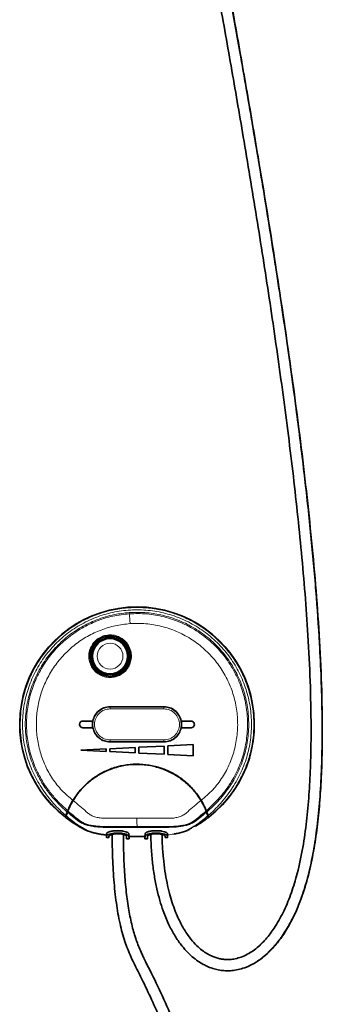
# Model space of a CAD drawing. Header units: millimetres. Extents: x 462 to 2655, y 340 to 4213.
# Tile 2 of 7: x 520 to 649, y 930 to 1350. Entities that reach past the tile are written whole.
import ezdxf

# ---------------------------------------------------------------- set-up
doc = ezdxf.new("R2010")
doc.units = ezdxf.units.MM
doc.header["$LTSCALE"] = 15

msp = doc.modelspace()

# ---------------------------------------------------------------- linework, layer by layer
at = {"color": 7, "linetype": 'Continuous', "lineweight": 18}
for p, q in [((558.18, 1086.93), (558.16, 1087.23)), ((558.72, 1056.43), (558.72, 1056.55)), ((558.72, 1056.43), (558.72, 1055.68)), ((558.72, 1056.43), (581.72, 1056.43)), ((558.72, 1055.68), (581.72, 1055.68)), ((581.72, 1056.55), (581.72, 1056.43)), ((581.72, 1056.43), (581.72, 1055.68)), ((558.72, 1042.41), (558.72, 1041.66)), ((581.72, 1042.41), (558.72, 1042.41)), ((581.72, 1041.66), (558.72, 1041.66)), ((558.72, 1041.55), (558.72, 1041.66)), ((581.72, 1041.66), (581.72, 1042.41)), ((581.72, 1041.55), (581.72, 1041.66)), ((557.18, 1000.83), (558.18, 1000.72)), ((583.26, 1000.83), (582.26, 1000.72)), ((591.74, 1003.8), (592.63, 1004.23)), ((565.8, 1000.23), (566.81, 1000.2)), ((574.64, 1000.23), (573.63, 1000.2))]:
    msp.add_line(p, q, dxfattribs=at)
at = {"color": 7, "linetype": 'Continuous', "lineweight": 35}
for p, q in [((558.72, 1056.55), (581.72, 1056.55)), ((547.14, 1050.47), (551.36, 1050.47)), ((551.36, 1047.62), (547.14, 1047.62)), ((589.08, 1050.47), (593.29, 1050.47)), ((593.29, 1047.62), (589.08, 1047.62)), ((546.21, 1038.05), (557.1, 1038.58)), ((557.1, 1038.58), (557.1, 1037.51)), ((558.59, 1038.66), (569.48, 1039.2)), ((558.59, 1037.43), (558.59, 1038.66)), ((581.72, 1041.55), (558.72, 1041.55)), ((569.48, 1039.2), (569.48, 1036.89)), ((570.96, 1039.27), (581.85, 1039.81)), ((570.96, 1036.82), (570.96, 1039.27)), ((581.85, 1039.81), (581.85, 1036.28)), ((583.34, 1039.88), (594.23, 1040.42)), ((583.34, 1036.21), (583.34, 1039.88)), ((594.23, 1040.42), (594.23, 1035.67)), ((557.1, 1037.51), (546.21, 1038.05)), ((569.48, 1036.89), (558.59, 1037.43)), ((581.85, 1036.28), (570.96, 1036.82)), ((594.23, 1035.67), (583.34, 1036.21)), ((559.57, 1030.1), (559.57, 1030.07)), ((564.37, 1031.34), (564.37, 1031.39)), ((539.7, 1009.32), (539.74, 1009.46)), ((539.83, 1010.07), (540.39, 1011.63)), ((539.91, 1010), (540.47, 1011.56)), ((599.97, 1011.56), (600.53, 1010)), ((600.05, 1011.63), (600.61, 1010.07)), ((600.7, 1009.46), (600.74, 1009.32)), ((547.81, 1004.23), (548.7, 1003.8)), ((548.7, 1003.8), (548.93, 1003.71)), ((557.17, 1000.8), (558.17, 1000.69)), ((557.18, 1001.84), (557.22, 1002.36)), ((557.22, 1001.33), (557.18, 1000.83)), ((557.22, 1002.36), (557.22, 1001.33)), ((558.18, 1000.72), (558.22, 1001.33)), ((565.8, 1000.23), (565.72, 1001.33)), ((566.72, 1002.36), (566.81, 1001.21)), ((566.72, 1002.36), (566.72, 1001.33)), ((566.81, 1000.2), (566.72, 1001.33)), ((570.22, 1001.17), (573.63, 1001.21)), ((573.63, 1001.21), (573.72, 1002.36)), ((573.63, 1000.2), (573.72, 1001.33)), ((573.72, 1002.36), (573.72, 1001.33)), ((574.64, 1000.23), (574.72, 1001.33)), ((582.22, 1001.33), (582.26, 1000.72)), ((582.26, 1000.72), (582.27, 1000.7)), ((582.27, 1000.69), (583.26, 1000.8)), ((583.22, 1002.36), (583.26, 1001.84)), ((583.22, 1001.33), (583.22, 1002.36)), ((583.22, 1001.33), (583.26, 1000.83)), ((591.9, 1003.88), (592.6, 1004.22)), ((565.74, 1000.21), (566.81, 1000.18)), ((573.63, 1000.18), (574.7, 1000.21))]:
    msp.add_line(p, q, dxfattribs=at)
at = {"color": 7, "linetype": 'Continuous', "lineweight": 35, "flags": 128}
for points in [[(539.6, 1009.36), (539.63, 1009.45), (539.66, 1009.53)], [(600.78, 1009.53), (600.81, 1009.43), (600.84, 1009.36)]]:
    msp.add_lwpolyline(points, dxfattribs=at)
at = {"color": 7, "linetype": 'Continuous', "lineweight": 18}
for radius in [8.76, 8.1, 5.5]:
    msp.add_circle((558.72, 1078.15), radius, dxfattribs=at)
at = {"color": 7, "linetype": 'Continuous', "lineweight": 35}
for radius in [7.9, 7.5]:
    msp.add_circle((558.72, 1078.15), radius, dxfattribs=at)
for centre, radius, start, end in [((570.22, 1049.05), 50.12, 307.6465, 232.3535), ((547.14, 1049.05), 1.43, 90, 270), ((558.72, 1049.05), 7.5, 169.0472, 190.9528), ((581.72, 1049.05), 7.5, 349.0472, 10.9528), ((593.29, 1049.05), 1.42, 270, 0)]:
    msp.add_arc(centre, radius, start, end, dxfattribs=at)
at = {"color": 7, "linetype": 'Continuous', "lineweight": 18}
for centre, radius, start, end in [((558.72, 1078.15), 8.8, 90, 93.5054), ((558.72, 1078.15), 8.46, 180, 0), ((558.72, 1049.05), 7.39, 90, 270), ((581.72, 1049.05), 7.39, 270, 90)]:
    msp.add_arc(centre, radius, start, end, dxfattribs=at)
for points, knots in [([(576.18, 1002.07), (576.22, 999.98), (576.31, 995.14), (577.06, 987.77), (578.33, 980.2), (580.06, 973.31), (582.21, 967.11), (584.74, 961.6), (587.62, 956.8), (590.83, 952.7), (594.33, 949.34), (598.11, 946.74), (602.1, 944.93), (606.27, 943.97), (610.53, 943.89), (614.78, 944.68), (618.94, 946.33), (623.06, 948.88), (627.07, 952.37), (630.91, 956.83), (634.46, 962.18), (637.7, 968.43), (640.64, 975.74), (643.21, 984.15), (645.32, 993.7), (646.95, 1004.22), (648.13, 1015.66), (648.87, 1027.89), (649.21, 1040.86), (649.18, 1054.5), (648.79, 1068.83), (647.97, 1086.09), (646.56, 1106.4), (644.44, 1129.82), (641.8, 1154.13), (638.72, 1179.17), (634.95, 1206.98), (630.45, 1237.43), (625.24, 1270.33), (619.75, 1303.27), (614.47, 1333.66), (609.55, 1361.32), (605.07, 1386.12), (600.66, 1410.27), (596.63, 1432.33), (592.99, 1452.28), (589.76, 1470.12), (586.72, 1487.14), (583.9, 1503.25), (581.35, 1518.37), (579.08, 1532.4), (577.17, 1544.96), (575.64, 1556.03), (574.48, 1565.64), (573.65, 1574.11), (573.14, 1581.53), (572.9, 1588.03), (572.92, 1594.4), (573.25, 1600.53), (573.92, 1606.44), (574.84, 1611.84), (575.89, 1617.05), (576.96, 1622), (577.91, 1626.9), (578.47, 1630.01), (578.72, 1631.88), (578.75, 1632.08)], [0, 0, 0, 0, 0.007612, 0.017646, 0.026942, 0.035541, 0.043485, 0.05082, 0.0576, 0.063887, 0.069753, 0.075286, 0.080572, 0.085722, 0.090842, 0.096044, 0.101435, 0.107128, 0.113648, 0.120735, 0.12849, 0.136997, 0.14633, 0.157133, 0.168989, 0.181908, 0.195879, 0.210873, 0.226555, 0.243141, 0.260575, 0.278804, 0.306103, 0.334722, 0.364476, 0.395173, 0.426621, 0.46669, 0.507245, 0.547905, 0.588287, 0.619573, 0.650269, 0.680196, 0.709178, 0.732295, 0.754556, 0.77587, 0.796155, 0.815333, 0.833338, 0.850118, 0.864396, 0.877616, 0.889845, 0.901267, 0.912053, 0.922341, 0.935744, 0.94856, 0.960852, 0.972635, 0.983931, 0.991592, 0.999122, 1, 1, 1, 1]), ([(600.61, 1010.07), (601.49, 1010.88), (603.26, 1012.49), (605.86, 1015.26), (608.32, 1018.19), (611.32, 1022.32), (614.51, 1027.86), (617.26, 1034.97), (618.87, 1042.41), (619.31, 1050), (618.57, 1057.58), (616.67, 1064.95), (613.66, 1071.93), (609.6, 1078.37), (604.6, 1084.1), (598.77, 1088.99), (592.25, 1092.92), (585.21, 1095.8), (577.81, 1097.55), (570.22, 1098.14), (562.63, 1097.55), (555.23, 1095.8), (548.19, 1092.92), (541.67, 1088.99), (535.85, 1084.1), (530.84, 1078.37), (526.78, 1071.93), (523.77, 1064.95), (521.87, 1057.58), (521.13, 1050.01), (521.57, 1042.41), (523.18, 1034.97), (525.93, 1027.86), (529.12, 1022.32), (532.12, 1018.19), (534.58, 1015.26), (537.18, 1012.49), (538.95, 1010.88), (539.83, 1010.07)], [0, 0, 0, 0, 0.016001, 0.031922, 0.04777, 0.063552, 0.094948, 0.126191, 0.157285, 0.188408, 0.219652, 0.250761, 0.281866, 0.31311, 0.34424, 0.375332, 0.406559, 0.437718, 0.468803, 0.499998, 0.531193, 0.562278, 0.593437, 0.624664, 0.655755, 0.686886, 0.718129, 0.749234, 0.780343, 0.811588, 0.842711, 0.873804, 0.905048, 0.936443, 0.952227, 0.968075, 0.983997, 1, 1, 1, 1]), ([(540.39, 1011.63), (539.25, 1012.66), (536.98, 1014.73), (533.74, 1018.26), (530.35, 1022.71), (527.12, 1028.26), (524.47, 1034.96), (522.86, 1041.98), (522.32, 1049.14), (522.86, 1056.3), (524.46, 1063.3), (527.08, 1069.99), (530.68, 1076.2), (535.17, 1081.81), (540.44, 1086.68), (546.39, 1090.71), (553.12, 1093.92), (560.03, 1096.02), (564.8, 1096.54), (566.9, 1096.77)], [0, 0, 0, 0, 0.041755, 0.083605, 0.125464, 0.188183, 0.250808, 0.313433, 0.375797, 0.438042, 0.500512, 0.56298, 0.625223, 0.687588, 0.75014, 0.812414, 0.874706, 0.944812, 1, 1, 1, 1]), ([(566.93, 1096.26), (564.59, 1095.99), (559.89, 1095.46), (553.1, 1093.33), (546.68, 1090.29), (540.8, 1086.31), (535.58, 1081.5), (531.14, 1075.95), (527.57, 1069.81), (524.96, 1063.2), (523.37, 1056.28), (522.83, 1049.2), (523.36, 1042.12), (524.94, 1035.19), (527.54, 1028.58), (530.7, 1023.11), (534.04, 1018.73), (537.23, 1015.26), (539.49, 1013.22), (540.62, 1012.2)], [0, 0, 0, 0, 0.0625032, 0.1249997, 0.1875027, 0.2500021, 0.3125013, 0.3749997, 0.4374993, 0.499998, 0.5624934, 0.6249965, 0.6874915, 0.7499913, 0.8124889, 0.8750022, 0.9166989, 0.9583887, 1, 1, 1, 1]), ([(566.9, 1096.77), (568.49, 1096.83), (571.33, 1096.95), (576.39, 1096.57), (582.31, 1095.51), (589.22, 1093.15), (595.93, 1089.6), (602, 1085.03), (607.27, 1079.55), (611.61, 1073.31), (614.91, 1066.47), (617.08, 1059.19), (618.07, 1051.66), (617.87, 1044.05), (616.46, 1036.57), (613.87, 1029.39), (610.79, 1023.81), (607.83, 1019.69), (605.38, 1016.79), (602.75, 1014.07), (600.95, 1012.44), (600.05, 1011.63)], [0, 0, 0, 0, 0.03932, 0.070183, 0.125299, 0.18766, 0.249891, 0.312371, 0.374777, 0.437007, 0.49945, 0.561898, 0.624129, 0.686531, 0.749139, 0.811777, 0.874477, 0.905876, 0.937282, 0.968669, 1, 1, 1, 1]), ([(566.93, 1096.26), (566.93, 1096.34), (566.92, 1096.5), (566.91, 1096.68), (566.9, 1096.77)], [0, 0, 0, 0, 0.559982, 1, 1, 1, 1]), ([(599.82, 1012.2), (601.02, 1013.28), (603.4, 1015.44), (606.76, 1019.14), (610.22, 1023.83), (613.44, 1029.69), (615.98, 1036.77), (617.36, 1044.16), (617.56, 1051.67), (616.57, 1059.13), (614.41, 1066.33), (611.14, 1073.1), (606.84, 1079.27), (601.62, 1084.68), (595.62, 1089.19), (588.97, 1092.71), (581.85, 1095.11), (574.43, 1096.44), (569.43, 1096.32), (566.93, 1096.26)], [0, 0, 0, 0, 0.041615, 0.083305, 0.125011, 0.187516, 0.250015, 0.312511, 0.375012, 0.437507, 0.500007, 0.562505, 0.625003, 0.687503, 0.750002, 0.8125, 0.875001, 0.937497, 1, 1, 1, 1]), ([(566.93, 1096.26), (566.97, 1095.83), (567.04, 1095.08), (567.15, 1093.62), (567.22, 1092.63), (567.26, 1092.06)], [0, 0, 0, 0, 0.362474, 0.636368, 1, 1, 1, 1]), ([(567.26, 1092.06), (565.15, 1091.82), (560.92, 1091.35), (554.8, 1089.46), (549.01, 1086.75), (543.69, 1083.2), (538.95, 1078.91), (534.9, 1073.97), (531.62, 1068.48), (529.19, 1062.56), (527.67, 1056.35), (527.07, 1049.99), (527.42, 1043.61), (528.71, 1037.34), (530.91, 1031.34), (533.99, 1025.74), (537.99, 1020.72), (541.23, 1017.98), (542.84, 1016.61)], [0, 0, 0, 0, 0.0625028, 0.125005, 0.1875057, 0.2500102, 0.3125169, 0.3750087, 0.437516, 0.5000205, 0.562519, 0.6250215, 0.6875237, 0.7500265, 0.8125288, 0.8750198, 0.9374916, 1, 1, 1, 1]), ([(567.26, 1092.06), (569.51, 1092.11), (574.01, 1092.22), (580.69, 1091.04), (587.1, 1088.91), (593.11, 1085.78), (598.54, 1081.75), (603.29, 1076.93), (607.22, 1071.42), (610.24, 1065.36), (612.28, 1058.91), (613.29, 1052.22), (613.24, 1045.45), (612.13, 1038.78), (609.99, 1032.35), (606.87, 1026.35), (602.72, 1020.97), (599.31, 1018.07), (597.6, 1016.61)], [0, 0, 0, 0, 0.062502, 0.125005, 0.187508, 0.250011, 0.312512, 0.375015, 0.437516, 0.500024, 0.562522, 0.625024, 0.687526, 0.750034, 0.812534, 0.875025, 0.937497, 1, 1, 1, 1]), ([(559.27, 1069.06), (558.48, 1069.07), (556.88, 1069.1), (554.61, 1069.91), (552.62, 1071.25), (551.04, 1073.07), (549.99, 1075.23), (549.53, 1077.58), (549.7, 1079.98), (550.48, 1082.25), (551.82, 1084.25), (553.64, 1085.82), (555.8, 1086.9), (557.37, 1087.12), (558.16, 1087.23)], [0, 0, 0, 0, 0.083405, 0.166631, 0.250116, 0.333358, 0.416725, 0.499953, 0.583392, 0.666674, 0.750046, 0.833323, 0.916632, 1, 1, 1, 1]), ([(550.26, 1078.15), (550.26, 1078.28), (550.27, 1078.55), (550.29, 1078.95), (550.35, 1079.41), (550.43, 1079.86), (550.52, 1080.22), (550.57, 1080.4), (550.58, 1080.47), (550.59, 1080.5), (550.88, 1081.48), (551.64, 1083), (553.3, 1084.76), (554.64, 1085.61), (555.64, 1086.03), (556.11, 1086.2), (556.59, 1086.34), (557.07, 1086.45), (557.54, 1086.53), (557.98, 1086.58), (558.36, 1086.6), (558.6, 1086.6), (558.72, 1086.61)], [0, 0, 0, 0, 0.0301787, 0.0603554, 0.0905305, 0.1356664, 0.164623, 0.1743963, 0.1781065, 0.1796675, 0.1810324, 0.4092749, 0.5547205, 0.7244088, 0.7623324, 0.8002434, 0.8381493, 0.874375, 0.9130002, 0.9459545, 0.972978, 1, 1, 1, 1]), ([(558.16, 1087.23), (558.96, 1087.22), (560.56, 1087.2), (562.83, 1086.38), (564.83, 1085.04), (566.4, 1083.22), (567.45, 1081.06), (567.91, 1078.7), (567.74, 1076.31), (566.96, 1074.03), (565.61, 1072.04), (563.8, 1070.47), (561.64, 1069.39), (560.06, 1069.17), (559.27, 1069.06)], [0, 0, 0, 0, 0.083565, 0.166918, 0.25017, 0.333591, 0.416881, 0.500179, 0.583479, 0.66676, 0.750157, 0.833461, 0.916793, 1, 1, 1, 1]), ([(558.72, 1086.61), (558.96, 1086.6), (559.43, 1086.59), (560.13, 1086.5), (560.69, 1086.38), (561.13, 1086.26), (561.46, 1086.15), (561.83, 1086.02), (562.19, 1085.87), (562.48, 1085.73), (562.62, 1085.65), (562.67, 1085.63), (563.24, 1085.33), (564.27, 1084.62), (565.49, 1083.31), (566.35, 1081.91), (566.85, 1080.59), (567.13, 1079.35), (567.16, 1078.55), (567.18, 1078.15)], [0, 0, 0, 0, 0.054673, 0.105655, 0.15846, 0.184092, 0.209721, 0.235348, 0.273705, 0.298685, 0.306874, 0.309894, 0.312196, 0.451276, 0.590357, 0.713498, 0.819285, 0.909655, 1, 1, 1, 1]), ([(549.92, 1078.15), (550.05, 1076.99), (550.31, 1074.69), (552.35, 1071.78), (555.26, 1069.74), (557.57, 1069.48), (558.72, 1069.34)], [0, 0, 0, 0, 0.25, 0.5, 0.75, 1, 1, 1, 1]), ([(558.72, 1069.34), (558.82, 1069.34), (559, 1069.35), (559.18, 1069.36), (559.26, 1069.36)], [0, 0, 0, 0, 0.559995, 1, 1, 1, 1]), ([(559.27, 1069.06), (559.27, 1069.1), (559.27, 1069.19), (559.26, 1069.29), (559.26, 1069.35), (559.26, 1069.36), (559.26, 1069.36)], [0, 0, 0, 0, 0.2707648, 0.5623583, 0.7893117, 1, 1, 1, 1]), ([(558.72, 1055.68), (557.85, 1055.58), (556.11, 1055.38), (553.9, 1053.85), (552.43, 1051.65), (551.91, 1049.05), (552.43, 1046.44), (553.91, 1044.24), (556.12, 1042.71), (557.85, 1042.51), (558.72, 1042.41)], [0, 0, 0, 0, 0.125072, 0.25012, 0.375063, 0.499959, 0.624982, 0.750053, 0.87509, 1, 1, 1, 1]), ([(581.72, 1055.68), (582.59, 1055.58), (584.33, 1055.38), (586.54, 1053.84), (588.01, 1051.65), (588.53, 1049.04), (588.01, 1046.43), (586.53, 1044.24), (584.32, 1042.71), (582.59, 1042.51), (581.72, 1042.41)], [0, 0, 0, 0, 0.12531, 0.250166, 0.375133, 0.500176, 0.625211, 0.750155, 0.875016, 1, 1, 1, 1]), ([(539.66, 1009.53), (539.23, 1009.87), (538.36, 1010.56), (537.03, 1011.73), (535.71, 1012.96), (534.4, 1014.27), (533.11, 1015.65), (531.69, 1017.3), (530.11, 1019.31), (528.54, 1021.56), (526.99, 1024.06), (524.97, 1027.8), (522.87, 1032.85), (521.27, 1038.82), (520.45, 1044.17), (520.36, 1047.51), (520.32, 1049.05)], [0, 0, 0, 0, 0.0390854, 0.0797606, 0.1222258, 0.1615259, 0.2031727, 0.2472538, 0.3051492, 0.3702441, 0.4265443, 0.4967413, 0.647901, 0.7821693, 0.899538, 1, 1, 1, 1]), ([(620.12, 1049.05), (620.06, 1047.15), (619.93, 1043.33), (619.08, 1038.61), (618.1, 1034.89), (617.19, 1032.12), (616.12, 1029.39), (614.84, 1026.64), (613.45, 1024.07), (611.9, 1021.57), (610.33, 1019.31), (608.75, 1017.3), (607.33, 1015.65), (606.04, 1014.26), (604.52, 1012.74), (602.76, 1011.13), (601.43, 1010.05), (600.78, 1009.53)], [0, 0, 0, 0, 0.12383, 0.248922, 0.311968, 0.375331, 0.43901, 0.503004, 0.573352, 0.629822, 0.694913, 0.752808, 0.796884, 0.838528, 0.877826, 0.940815, 1, 1, 1, 1]), ([(542.92, 1016.55), (543.89, 1015.75), (545.84, 1014.16), (548.16, 1012.16), (549.83, 1010.61), (551.38, 1009.8), (553.12, 1009.29), (555.18, 1008.95), (557.52, 1008.94), (560.05, 1008.94), (564.29, 1008.94), (567.67, 1008.94), (570.21, 1008.94)], [0, 0, 0, 0, 0.125038, 0.249966, 0.312469, 0.374873, 0.437322, 0.499793, 0.58305, 0.666432, 0.749835, 1, 1, 1, 1]), ([(597.52, 1016.55), (596.55, 1015.75), (594.6, 1014.16), (592.27, 1012.16), (590.61, 1010.6), (589.05, 1009.8), (587.31, 1009.28), (585.25, 1008.94), (582.91, 1008.94), (580.37, 1008.94), (576.14, 1008.94), (572.75, 1008.94), (570.21, 1008.94)], [0, 0, 0, 0, 0.1250335, 0.249961, 0.3125192, 0.3748772, 0.4373284, 0.4997904, 0.5830519, 0.6664416, 0.749832, 1, 1, 1, 1]), ([(547.81, 1004.23), (547.79, 1004.24), (547.49, 1004.4), (546.85, 1004.75), (545.94, 1005.26), (545.01, 1005.81), (543.71, 1006.63), (541.98, 1007.77), (540.48, 1008.9), (539.74, 1009.46)], [0, 0, 0, 0, 0.00653, 0.138092, 0.259766, 0.382663, 0.502342, 0.755418, 1, 1, 1, 1]), ([(539.91, 1010), (540.69, 1009.35), (542.24, 1008.03), (544.4, 1006.5), (546.42, 1005.21), (547.64, 1004.52), (548.26, 1004.18)], [0, 0, 0, 0, 0.250715, 0.501094, 0.750868, 1, 1, 1, 1]), ([(570.22, 1005.07), (569.44, 1005.07), (567.88, 1005.07), (565.55, 1005.07), (562.98, 1005.07), (560.63, 1005.07), (558.81, 1005.07), (557.56, 1005.07), (556.39, 1005.06), (554.97, 1005.09), (553.3, 1005.21), (551.45, 1005.42), (549.5, 1005.79), (547.68, 1006.31), (545.62, 1007.31), (543.45, 1009.07), (541.46, 1010.73), (540.47, 1011.56)], [0, 0, 0, 0, 0.069639, 0.139278, 0.208917, 0.298989, 0.34938, 0.372007, 0.410841, 0.453882, 0.498974, 0.562096, 0.625243, 0.688511, 0.752001, 0.876102, 1, 1, 1, 1]), ([(570.22, 1005.25), (570.17, 1005.25), (570.07, 1005.25), (569.9, 1005.25), (569.65, 1005.25), (569.2, 1005.25), (568.39, 1005.25), (566.95, 1005.25), (564.39, 1005.24), (561.03, 1005.25), (557.22, 1005.21), (553.35, 1005.32), (550.2, 1005.81), (547.81, 1006.52), (545.76, 1007.53), (543.59, 1009.34), (541.59, 1011.03), (540.6, 1011.88)], [0, 0, 0, 0, 0.004828, 0.00862, 0.015392, 0.027485, 0.049079, 0.087639, 0.156498, 0.279461, 0.389257, 0.499456, 0.624623, 0.687409, 0.750307, 0.875197, 1, 1, 1, 1]), ([(540.68, 1012.1), (541.69, 1011.25), (543.69, 1009.57), (545.89, 1007.78), (547.89, 1006.72), (550.26, 1006.03), (553.2, 1005.56), (556.65, 1005.45), (559.75, 1005.47), (563.2, 1005.46), (566.22, 1005.46), (568.46, 1005.46), (569.54, 1005.46), (570.01, 1005.46), (570.22, 1005.46)], [0, 0, 0, 0, 0.125114, 0.250152, 0.312166, 0.374345, 0.498597, 0.591528, 0.685216, 0.778979, 0.902752, 0.957212, 0.981174, 1, 1, 1, 1]), ([(570.21, 1008.94), (570.21, 1008.73), (570.21, 1008.31), (570.21, 1007.58), (570.21, 1006.61), (570.22, 1005.87), (570.22, 1005.46)], [0, 0, 0, 0, 0.229997, 0.480262, 0.71202, 1, 1, 1, 1]), ([(570.22, 1005.46), (570.53, 1005.46), (571.07, 1005.46), (572.05, 1005.46), (573.49, 1005.46), (576.06, 1005.46), (579.43, 1005.47), (583.23, 1005.45), (587.07, 1005.53), (590.18, 1006.03), (592.55, 1006.72), (594.55, 1007.78), (596.75, 1009.57), (598.75, 1011.25), (599.76, 1012.1)], [0, 0, 0, 0, 0.027673, 0.049411, 0.088228, 0.157544, 0.281322, 0.391826, 0.501375, 0.625636, 0.687815, 0.74983, 0.874877, 1, 1, 1, 1]), ([(599.84, 1011.88), (598.85, 1011.04), (596.85, 1009.34), (594.68, 1007.54), (592.63, 1006.52), (590.24, 1005.81), (587.26, 1005.35), (583.78, 1005.21), (580.67, 1005.24), (577.22, 1005.24), (574.21, 1005.24), (571.98, 1005.24), (570.99, 1005.24), (570.56, 1005.24), (570.35, 1005.24), (570.26, 1005.24), (570.22, 1005.25)], [0, 0, 0, 0, 0.12479, 0.249668, 0.312564, 0.375346, 0.500499, 0.594081, 0.687304, 0.780451, 0.903403, 0.957501, 0.981305, 0.991778, 0.996386, 1, 1, 1, 1]), ([(599.97, 1011.56), (598.98, 1010.73), (596.99, 1009.07), (594.82, 1007.31), (592.76, 1006.31), (590.33, 1005.62), (586.98, 1005.11), (582.74, 1005.05), (578.57, 1005.07), (574.39, 1005.07), (571.61, 1005.07), (570.22, 1005.07)], [0, 0, 0, 0, 0.123966, 0.248137, 0.311662, 0.374967, 0.501026, 0.626742, 0.751148, 0.875574, 1, 1, 1, 1]), ([(592.18, 1004.18), (592.8, 1004.52), (594.02, 1005.21), (596.04, 1006.5), (598.2, 1008.03), (599.75, 1009.35), (600.53, 1010)], [0, 0, 0, 0, 0.2491275, 0.4989021, 0.7492835, 1, 1, 1, 1]), ([(600.7, 1009.46), (599.96, 1008.9), (598.46, 1007.77), (596.72, 1006.62), (595.4, 1005.79), (594.44, 1005.23), (593.75, 1004.84), (593.3, 1004.59), (593.04, 1004.45), (592.84, 1004.34), (592.69, 1004.26), (592.65, 1004.24), (592.63, 1004.23)], [0, 0, 0, 0, 0.244514, 0.497546, 0.621129, 0.748278, 0.87398, 0.905219, 0.936929, 0.980328, 0.993127, 1, 1, 1, 1]), ([(570.22, 1005.25), (570.22, 1005.28), (570.22, 1005.35), (570.22, 1005.42), (570.22, 1005.46)], [0, 0, 0, 0, 0.559955, 1, 1, 1, 1]), ([(570.22, 1005.07), (570.22, 1005.09), (570.22, 1005.14), (570.22, 1005.21), (570.22, 1005.25)], [0, 0, 0, 0, 0.557383, 1, 1, 1, 1]), ([(548.26, 1004.18), (548.82, 1003.9), (549.94, 1003.33), (552.03, 1002.71), (554.45, 1002.2), (556.27, 1001.96), (557.18, 1001.84)], [0, 0, 0, 0, 0.251516, 0.500969, 0.75034, 1, 1, 1, 1]), ([(583.26, 1001.84), (584.17, 1001.96), (585.99, 1002.2), (588.41, 1002.71), (590.5, 1003.33), (591.62, 1003.9), (592.18, 1004.18)], [0, 0, 0, 0, 0.2496544, 0.4990188, 0.7484645, 1, 1, 1, 1])]:
    msp.add_open_spline(points, degree=3, knots=knots, dxfattribs=at)
at = {"color": 7, "linetype": 'Continuous', "lineweight": 35}
for points, knots in [([(576.14, 1002.1), (576.17, 1000.47), (576.23, 996.57), (576.73, 990.63), (577.55, 984.49), (578.62, 978.97), (579.88, 974.02), (581.49, 968.99), (583.51, 964.03), (586.01, 959.29), (588.59, 955.43), (591.17, 952.34), (593.68, 949.9), (596.1, 948.03), (598.38, 946.61), (600.71, 945.47), (603.08, 944.63), (605.55, 944.08), (607.88, 943.84), (610.27, 943.86), (612.8, 944.16), (615.57, 944.86), (618.71, 946.11), (622.01, 948), (625.28, 950.53), (628.72, 953.91), (632.12, 958.2), (635.35, 963.41), (638.1, 968.93), (640.94, 975.97), (643.57, 984.64), (645.73, 994.82), (647.25, 1005.12), (648.29, 1015.5), (649.18, 1029.6), (649.51, 1047.4), (649.04, 1068.73), (647.93, 1090.04), (646.33, 1111.36), (644.32, 1132.68), (642, 1153.91), (638.7, 1181), (634.18, 1213.9), (628.29, 1252.64), (622.48, 1288.22), (616.93, 1320.72), (611.75, 1350.15), (606.46, 1379.54), (601.49, 1406.78), (596.9, 1431.88), (592.71, 1454.84), (588.58, 1477.69), (585.16, 1497.1), (582.41, 1513.13), (580.3, 1525.91), (578.32, 1538.48), (576.73, 1549.33), (575.52, 1558.46), (574.62, 1565.98), (573.96, 1572.55), (573.5, 1578.21), (573.22, 1583.04), (573.05, 1587.55), (573.02, 1591.28), (573.06, 1594.22), (573.13, 1596.43), (573.23, 1598.32), (573.34, 1600.12), (573.51, 1602.07), (573.76, 1604.53), (574.16, 1607.53), (574.71, 1610.92), (575.38, 1614.45), (576.16, 1618.18), (577.02, 1622.32), (577.94, 1627.02), (578.5, 1630.55), (578.77, 1632.28)], [0, 0, 0, 0, 0.00592, 0.014168, 0.021656, 0.028452, 0.03462, 0.040218, 0.047659, 0.054102, 0.059688, 0.064541, 0.068767, 0.072451, 0.075673, 0.078551, 0.081928, 0.084828, 0.087794, 0.090467, 0.093546, 0.097068, 0.100846, 0.105856, 0.110866, 0.115878, 0.123364, 0.130726, 0.138139, 0.145771, 0.158309, 0.171029, 0.183608, 0.196145, 0.208966, 0.235011, 0.260903, 0.286628, 0.312661, 0.338709, 0.364521, 0.390367, 0.437978, 0.48532, 0.532847, 0.569091, 0.605219, 0.641564, 0.677806, 0.706152, 0.734753, 0.763303, 0.791492, 0.807706, 0.82404, 0.840304, 0.856293, 0.866754, 0.877179, 0.887515, 0.895208, 0.902863, 0.910494, 0.917818, 0.922617, 0.92686, 0.930576, 0.933874, 0.937845, 0.942783, 0.949776, 0.957835, 0.965965, 0.973953, 0.98286, 0.991613, 1, 1, 1, 1]), ([(573.21, 1627.89), (573.18, 1627.72), (572.93, 1626.2), (572.42, 1623.77), (571.73, 1620.42), (571.04, 1617.12), (570.39, 1613.9), (569.81, 1610.71), (569.33, 1607.63), (568.97, 1604.86), (568.73, 1602.51), (568.57, 1600.58), (568.45, 1598.82), (568.35, 1597), (568.27, 1594.89), (568.22, 1592.09), (568.24, 1588.5), (568.37, 1584.11), (568.62, 1579.38), (569.03, 1573.86), (569.63, 1567.45), (570.47, 1560.12), (571.63, 1551.21), (573.14, 1540.64), (575.05, 1528.37), (577.09, 1515.85), (579.78, 1499.99), (583.17, 1480.67), (587.28, 1457.85), (591.47, 1434.88), (595.69, 1411.86), (600.33, 1386.42), (605.37, 1358.54), (610.75, 1328.23), (616.22, 1296.51), (621.7, 1263.37), (627.11, 1228.76), (632.11, 1194.1), (636.6, 1159.34), (640.41, 1124.45), (642.88, 1094.63), (644.18, 1069.87), (644.68, 1050.22), (644.49, 1033.2), (643.75, 1018.99), (642.73, 1007.67), (641.17, 996.46), (639.04, 986.28), (636.31, 977.28), (633.23, 969.66), (629.71, 963.18), (625.83, 957.84), (622.35, 954.3), (619.23, 951.96), (616.75, 950.51), (614.19, 949.46), (611.72, 948.84), (609.5, 948.62), (607.61, 948.67), (605.92, 948.91), (604.25, 949.31), (602.46, 949.96), (600.52, 950.91), (598.41, 952.26), (596.14, 954.14), (593.73, 956.67), (591.23, 959.99), (588.73, 964.26), (586.76, 968.67), (585.21, 973), (584.03, 977.03), (582.98, 981.53), (582.09, 986.54), (581.41, 992.08), (581, 997.31), (580.95, 1000.69), (580.93, 1002.04)], [0, 0, 0, 0, 0.000893, 0.007885, 0.014985, 0.022217, 0.02959, 0.037096, 0.044408, 0.050781, 0.055713, 0.059726, 0.063005, 0.066621, 0.070733, 0.075366, 0.082579, 0.090305, 0.098048, 0.10582, 0.116251, 0.126769, 0.137318, 0.153358, 0.169699, 0.186156, 0.202547, 0.231493, 0.260756, 0.290144, 0.319304, 0.348505, 0.386941, 0.425222, 0.463485, 0.507138, 0.550584, 0.594235, 0.637885, 0.681411, 0.725317, 0.74961, 0.774037, 0.79875, 0.813147, 0.827206, 0.841169, 0.855382, 0.865993, 0.87624, 0.886007, 0.893429, 0.900831, 0.904461, 0.908027, 0.911536, 0.914788, 0.917547, 0.919888, 0.921877, 0.923961, 0.926319, 0.928994, 0.932069, 0.935702, 0.940014, 0.945136, 0.951225, 0.95846, 0.963187, 0.968395, 0.974129, 0.980435, 0.987364, 0.994971, 1, 1, 1, 1]), ([(551.36, 1050.47), (551.6, 1051.28), (552.08, 1052.91), (553.78, 1054.86), (556.04, 1056.26), (557.8, 1056.45), (558.72, 1056.55)], [0, 0, 0, 0, 0.244593, 0.489186, 0.733779, 1, 1, 1, 1]), ([(581.72, 1056.55), (582.56, 1056.46), (584.25, 1056.3), (586.48, 1055), (588.29, 1053.05), (588.81, 1051.36), (589.08, 1050.47)], [0, 0, 0, 0, 0.244593, 0.489186, 0.733779, 1, 1, 1, 1]), ([(558.72, 1041.55), (557.88, 1041.63), (556.19, 1041.79), (553.96, 1043.09), (552.15, 1045.04), (551.63, 1046.74), (551.36, 1047.62)], [0, 0, 0, 0, 0.244593, 0.489186, 0.733779, 1, 1, 1, 1]), ([(589.08, 1047.62), (588.84, 1046.81), (588.36, 1045.18), (586.66, 1043.24), (584.4, 1041.83), (582.64, 1041.64), (581.72, 1041.55)], [0, 0, 0, 0, 0.244593, 0.4891859, 0.7337789, 1, 1, 1, 1]), ([(593.29, 1050.47), (593.46, 1050.46), (593.78, 1050.42), (594.2, 1050.18), (594.52, 1049.82), (594.7, 1049.42), (594.71, 1049.15), (594.72, 1049.05)], [0, 0, 0, 0, 0.214694, 0.429388, 0.644082, 0.858775, 1, 1, 1, 1]), ([(542.84, 1016.61), (543.72, 1017.93), (545.48, 1020.57), (548.84, 1024.01), (552.64, 1026.92), (557.01, 1029.34), (561.9, 1031.1), (567.23, 1032.06), (572.65, 1032.1), (577.99, 1031.25), (583.12, 1029.49), (587.89, 1026.92), (592.13, 1023.56), (595.38, 1020.04), (596.97, 1017.58), (597.6, 1016.61)], [0, 0, 0, 0, 0.072719, 0.145566, 0.218124, 0.290682, 0.372682, 0.454682, 0.536763, 0.618844, 0.700924, 0.783005, 0.865135, 0.947225, 1, 1, 1, 1]), ([(542.92, 1016.55), (543.63, 1017.64), (545.06, 1019.82), (547.85, 1022.92), (551.19, 1025.78), (555.3, 1028.39), (560.02, 1030.42), (565.25, 1031.71), (570.63, 1032.09), (576, 1031.57), (581.21, 1030.15), (586.11, 1027.88), (590.56, 1024.81), (593.79, 1021.66), (596.06, 1018.84), (597.03, 1017.31), (597.52, 1016.55)], [0, 0, 0, 0, 0.059989, 0.120057, 0.190357, 0.26066, 0.342423, 0.424185, 0.506219, 0.588253, 0.670286, 0.75232, 0.834372, 0.916407, 0.958217, 1, 1, 1, 1]), ([(540.62, 1012.2), (540.97, 1013.01), (541.48, 1014.16), (542.27, 1015.64), (542.65, 1016.29), (542.84, 1016.61)], [0, 0, 0, 0, 0.544468, 0.770828, 1, 1, 1, 1]), ([(540.68, 1012.1), (541.04, 1012.92), (541.55, 1014.08), (542.34, 1015.57), (542.73, 1016.22), (542.92, 1016.55)], [0, 0, 0, 0, 0.544101, 0.770629, 1, 1, 1, 1]), ([(597.52, 1016.55), (597.71, 1016.23), (598.27, 1015.28), (599.05, 1013.75), (599.54, 1012.59), (599.76, 1012.1)], [0, 0, 0, 0, 0.220675, 0.666475, 1, 1, 1, 1]), ([(597.6, 1016.61), (597.78, 1016.3), (598.34, 1015.36), (599.12, 1013.84), (599.61, 1012.69), (599.82, 1012.2)], [0, 0, 0, 0, 0.220713, 0.666561, 1, 1, 1, 1]), ([(539.83, 1010.07), (539.79, 1009.95), (539.73, 1009.77), (539.69, 1009.65), (539.67, 1009.58), (539.66, 1009.54), (539.66, 1009.53), (539.66, 1009.53)], [0, 0, 0, 0, 0.410006, 0.590781, 0.680945, 0.838521, 1, 1, 1, 1]), ([(539.7, 1009.32), (541.44, 1008.05), (544.2, 1006.02), (547.29, 1004.57), (548.42, 1004.04)], [0, 0, 0, 0, 0.632993, 1, 1, 1, 1]), ([(539.7, 1009.32), (541, 1008.37), (543.58, 1006.48), (546.41, 1004.98), (547.81, 1004.23)], [0, 0, 0, 0, 0.50519, 1, 1, 1, 1]), ([(539.91, 1010), (539.88, 1009.88), (539.8, 1009.66), (539.75, 1009.49), (539.74, 1009.47), (539.74, 1009.46)], [0, 0, 0, 0, 0.405061, 0.773083, 1, 1, 1, 1]), ([(540.62, 1012.2), (540.6, 1012.15), (540.55, 1012.03), (540.47, 1011.83), (540.41, 1011.69), (540.39, 1011.63)], [0, 0, 0, 0, 0.245187, 0.651303, 1, 1, 1, 1]), ([(540.6, 1011.88), (540.58, 1011.84), (540.54, 1011.73), (540.5, 1011.62), (540.47, 1011.56)], [0, 0, 0, 0, 0.365515, 1, 1, 1, 1]), ([(540.68, 1012.1), (540.67, 1012.06), (540.64, 1011.99), (540.61, 1011.91), (540.6, 1011.88)], [0, 0, 0, 0, 0.559961, 1, 1, 1, 1]), ([(594.97, 1005.55), (595.58, 1005.88), (597.6, 1006.98), (599.45, 1008.36), (600.74, 1009.32)], [0, 0, 0, 0, 0.298514, 1, 1, 1, 1]), ([(599.76, 1012.1), (599.77, 1012.06), (599.8, 1011.99), (599.83, 1011.91), (599.84, 1011.88)], [0, 0, 0, 0, 0.559954, 1, 1, 1, 1]), ([(600.05, 1011.63), (600.01, 1011.72), (599.95, 1011.89), (599.87, 1012.09), (599.83, 1012.19), (599.82, 1012.2)], [0, 0, 0, 0, 0.496843, 0.946559, 1, 1, 1, 1]), ([(599.97, 1011.56), (599.94, 1011.63), (599.9, 1011.74), (599.86, 1011.85), (599.84, 1011.88)], [0, 0, 0, 0, 0.72948, 1, 1, 1, 1]), ([(600.7, 1009.46), (600.69, 1009.48), (600.68, 1009.51), (600.62, 1009.71), (600.56, 1009.91), (600.53, 1010)], [0, 0, 0, 0, 0.340043, 0.683305, 1, 1, 1, 1]), ([(600.78, 1009.53), (600.78, 1009.53), (600.78, 1009.54), (600.76, 1009.59), (600.74, 1009.65), (600.72, 1009.72), (600.68, 1009.85), (600.64, 1009.98), (600.61, 1010.07)], [0, 0, 0, 0, 0.170144, 0.3402, 0.425008, 0.595, 0.679804, 1, 1, 1, 1]), ([(548.26, 1004.18), (548.17, 1004.17), (548.06, 1004.15), (547.92, 1004.18), (547.84, 1004.22), (547.81, 1004.23)], [0, 0, 0, 0, 0.584343, 0.798548, 1, 1, 1, 1]), ([(548.94, 1003.69), (548.98, 1003.67), (549.2, 1003.57), (549.57, 1003.42), (550.13, 1003.22), (550.71, 1003.03), (551.33, 1002.85), (551.97, 1002.69), (552.58, 1002.55), (553.24, 1002.41), (553.93, 1002.28), (554.68, 1002.15), (555.41, 1002.04), (556.24, 1001.92), (556.85, 1001.85), (557.2, 1001.81)], [0, 0, 0, 0, 0.020535, 0.103336, 0.170839, 0.2611, 0.33916, 0.417504, 0.500214, 0.562923, 0.652784, 0.73489, 0.813934, 0.89065, 1, 1, 1, 1]), ([(557.16, 1001.8), (557.16, 1001.73), (557.16, 1001.53), (557.16, 1001.25), (557.17, 1000.98), (557.17, 1000.89), (557.17, 1000.84)], [0, 0, 0, 0, 0.164685, 0.43523, 0.708882, 1, 1, 1, 1]), ([(557.18, 1001.84), (557.18, 1001.83), (557.18, 1001.81), (557.18, 1001.81), (557.18, 1001.82)], [0, 0, 0, 0, 0.737137, 1, 1, 1, 1]), ([(557.18, 1000.81), (557.18, 1000.8), (557.18, 1000.78), (557.18, 1000.81), (557.18, 1000.83)], [0, 0, 0, 0, 0.318967, 1, 1, 1, 1]), ([(557.22, 1002.36), (557.29, 1002.5), (557.42, 1002.78), (558.31, 1003.18), (559.59, 1003.5), (561.14, 1003.67), (562.74, 1003.67), (564.22, 1003.52), (565.47, 1003.23), (566.37, 1002.86), (566.69, 1002.56), (566.71, 1002.39), (566.72, 1002.36)], [0, 0, 0, 0, 0.1132042, 0.2264338, 0.3386347, 0.4470692, 0.5509596, 0.652738, 0.756253, 0.8638956, 0.9754297, 1, 1, 1, 1]), ([(566.72, 1001.33), (566.65, 1001.47), (566.52, 1001.75), (565.63, 1002.14), (564.35, 1002.45), (562.8, 1002.62), (561.2, 1002.63), (559.72, 1002.47), (558.47, 1002.19), (557.57, 1001.83), (557.25, 1001.53), (557.23, 1001.36), (557.22, 1001.33)], [0, 0, 0, 0, 0.113108, 0.226241, 0.338335, 0.446744, 0.550768, 0.652759, 0.75641, 0.864043, 0.975478, 1, 1, 1, 1]), ([(558.17, 1000.71), (558.17, 1000.7), (558.17, 1000.68), (558.17, 1000.71), (558.18, 1000.72)], [0, 0, 0, 0, 0.368374, 1, 1, 1, 1]), ([(558.22, 1001.33), (558.27, 1001.44), (558.37, 1001.65), (559.07, 1001.96), (560.09, 1002.19), (561.31, 1002.32), (562.57, 1002.32), (563.75, 1002.21), (564.74, 1002), (565.44, 1001.71), (565.69, 1001.48), (565.72, 1001.35), (565.72, 1001.33)], [0, 0, 0, 0, 0.113018, 0.226071, 0.337894, 0.446116, 0.55042, 0.652972, 0.756935, 0.864442, 0.975591, 1, 1, 1, 1]), ([(582.77, 791.99), (582.96, 792.33), (585.15, 796.26), (588.41, 803.61), (592.32, 814.08), (595.11, 824.41), (596.95, 835.14), (597.78, 846.26), (597.57, 857.67), (596.35, 869.32), (594.18, 881.12), (591.16, 893.04), (587.62, 904.15), (583.84, 914.37), (580.03, 923.64), (576, 932.62), (571.82, 941.35), (567.8, 949.06), (564.83, 956.63), (562.76, 964.28), (561.23, 973.09), (560.22, 982.96), (559.69, 992.74), (559.64, 999.2), (559.61, 1002.06)], [0, 0, 0, 0, 0.005384, 0.06169, 0.109907, 0.158516, 0.207954, 0.258635, 0.310916, 0.364007, 0.418836, 0.475132, 0.532493, 0.57867, 0.62463, 0.66988, 0.713848, 0.757556, 0.789251, 0.825181, 0.866024, 0.91158, 0.960853, 1, 1, 1, 1]), ([(577.27, 772.89), (578.69, 775.17), (582.36, 781.01), (587.74, 790.77), (592.89, 801.75), (596.89, 812.64), (599.81, 823.38), (601.72, 834.55), (602.59, 846.12), (602.36, 857.96), (601.11, 869.99), (598.88, 882.13), (595.78, 894.35), (591.9, 906.51), (587.41, 918.48), (582.45, 930.08), (577.3, 941.2), (572.68, 949.9), (569.76, 957.14), (568.01, 963.09), (566.6, 969.94), (565.54, 977.68), (564.84, 986.2), (564.46, 994.41), (564.42, 999.76), (564.4, 1002.05)], [0, 0, 0, 0, 0.033484, 0.086097, 0.138916, 0.184419, 0.230444, 0.2773, 0.325271, 0.374601, 0.424496, 0.4758, 0.528264, 0.581525, 0.634937, 0.687732, 0.738989, 0.787888, 0.810734, 0.83624, 0.865141, 0.897688, 0.93342, 0.971589, 1, 1, 1, 1]), ([(566.81, 1000.2), (566.81, 1000.19), (566.81, 1000.15), (566.82, 1000.28), (566.83, 1000.53), (566.83, 1000.87), (566.83, 1001.17), (566.83, 1001.34), (566.83, 1001.37)], [0, 0, 0, 0, 0.191549, 0.383127, 0.573891, 0.763079, 0.950848, 1, 1, 1, 1]), ([(566.81, 1001.21), (567.37, 1001.2), (568.51, 1001.17), (569.65, 1001.17), (570.22, 1001.17)], [0, 0, 0, 0, 0.499719, 1, 1, 1, 1]), ([(573.63, 1000.2), (573.63, 1000.19), (573.63, 1000.15), (573.62, 1000.28), (573.61, 1000.53), (573.61, 1000.87), (573.61, 1001.17), (573.61, 1001.34), (573.61, 1001.37)], [0, 0, 0, 0, 0.191549, 0.383127, 0.573891, 0.763079, 0.950847, 1, 1, 1, 1]), ([(573.63, 1001.21), (573.63, 1001.2), (573.63, 1001.17), (573.63, 1001.19), (573.63, 1001.21)], [0, 0, 0, 0, 0.256693, 1, 1, 1, 1]), ([(573.72, 1002.36), (573.79, 1002.5), (573.92, 1002.78), (574.81, 1003.18), (576.09, 1003.5), (577.64, 1003.67), (579.24, 1003.67), (580.72, 1003.52), (581.97, 1003.23), (582.87, 1002.86), (583.19, 1002.56), (583.21, 1002.39), (583.22, 1002.36)], [0, 0, 0, 0, 0.113204, 0.226434, 0.338635, 0.447069, 0.55096, 0.652738, 0.756253, 0.863896, 0.97543, 1, 1, 1, 1]), ([(573.72, 1001.33), (573.79, 1001.47), (573.92, 1001.75), (574.81, 1002.14), (576.09, 1002.45), (577.64, 1002.62), (579.24, 1002.63), (580.72, 1002.47), (581.97, 1002.19), (582.87, 1001.83), (583.19, 1001.53), (583.21, 1001.36), (583.22, 1001.33)], [0, 0, 0, 0, 0.113108, 0.226241, 0.338335, 0.446744, 0.550768, 0.652759, 0.75641, 0.864043, 0.975478, 1, 1, 1, 1]), ([(574.72, 1001.33), (574.77, 1001.44), (574.87, 1001.65), (575.58, 1001.96), (576.59, 1002.19), (577.62, 1002.3), (578.67, 1002.33), (579.7, 1002.28), (580.79, 1002.11), (581.65, 1001.86), (582.13, 1001.58), (582.19, 1001.4), (582.22, 1001.33)], [0, 0, 0, 0, 0.1129886, 0.2260115, 0.3378049, 0.4459976, 0.4999125, 0.60361, 0.7072349, 0.8128746, 0.9223847, 1, 1, 1, 1]), ([(583.26, 1000.81), (583.26, 1000.8), (583.26, 1000.78), (583.26, 1000.81), (583.26, 1000.83)], [0, 0, 0, 0, 0.316518, 1, 1, 1, 1]), ([(583.28, 1001.95), (583.28, 1001.82), (583.28, 1001.58), (583.28, 1001.25), (583.27, 1000.98), (583.27, 1000.89), (583.27, 1000.84)], [0, 0, 0, 0, 0.24469, 0.489324, 0.736765, 1, 1, 1, 1]), ([(586.16, 1002.27), (586.8, 1002.38), (588.2, 1002.62), (590.1, 1003.11), (591.2, 1003.57), (591.74, 1003.8)], [0, 0, 0, 0, 0.290196, 0.645195, 1, 1, 1, 1]), ([(592.63, 1004.23), (592.6, 1004.22), (592.54, 1004.19), (592.46, 1004.17), (592.34, 1004.15), (592.25, 1004.17), (592.18, 1004.18)], [0, 0, 0, 0, 0.171179, 0.348254, 0.542093, 1, 1, 1, 1]), ([(565.81, 1000.22), (565.81, 1000.21), (565.81, 1000.2), (565.8, 1000.22), (565.8, 1000.23)], [0, 0, 0, 0, 0.627974, 1, 1, 1, 1]), ([(574.63, 1000.22), (574.63, 1000.21), (574.63, 1000.2), (574.64, 1000.22), (574.64, 1000.23)], [0, 0, 0, 0, 0.6279744, 1, 1, 1, 1])]:
    msp.add_open_spline(points, degree=3, knots=knots, dxfattribs=at)
at = {"color": 7, "linetype": 'Continuous', "lineweight": 18}
for points in [[(520.32, 1049.05), (520.4, 1051.22), (520.57, 1055.58), (521.89, 1062), (523.98, 1068.2), (526.88, 1074.07), (530.52, 1079.51), (534.83, 1084.43), (539.76, 1088.75), (545.2, 1092.38), (551.07, 1095.28), (557.27, 1097.37), (563.69, 1098.7), (568.04, 1098.86), (570.22, 1098.95)], [(570.22, 1098.95), (572.4, 1098.86), (576.75, 1098.7), (583.17, 1097.37), (589.37, 1095.28), (595.24, 1092.38), (600.68, 1088.75), (605.61, 1084.43), (609.92, 1079.51), (613.56, 1074.07), (616.46, 1068.2), (618.55, 1062), (619.87, 1055.58), (620.04, 1051.22), (620.12, 1049.05)], [(558.18, 1086.93), (557.08, 1086.74), (554.88, 1086.36), (552.17, 1084.31), (550.28, 1081.47), (550.04, 1079.25), (549.92, 1078.15)], [(567.52, 1078.15), (567.39, 1079.3), (567.13, 1081.61), (565.09, 1084.52), (562.18, 1086.55), (559.87, 1086.82), (558.72, 1086.95)], [(559.26, 1069.36), (560.35, 1069.55), (562.55, 1069.93), (565.27, 1071.98), (567.16, 1074.82), (567.4, 1077.04), (567.52, 1078.15)]]:
    msp.add_open_spline(points, degree=3, dxfattribs=at)

doc.saveas('drawing.dxf')
